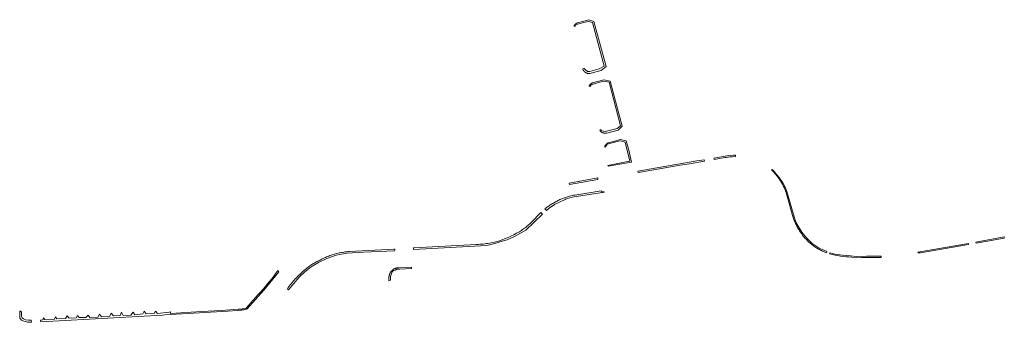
# Model space of a CAD drawing. Extents: x 211930 to 222589, y 569015 to 577578.
# Tile 11 of 95: x 212717 to 213227, y 572863 to 573020. Entities that reach past the tile are written whole.
import ezdxf

# ---------------------------------------------------------------- set-up
doc = ezdxf.new("R2010")
doc.units = 0
doc.layers.add('016 Alles planjaar 2023', color=72, linetype='Continuous', lineweight=20, true_color=0x1e90ff)

msp = doc.modelspace()

# ---------------------------------------------------------------- hatches: boundary and pattern name
at = {"layer": '016 Alles planjaar 2023', "true_color": 0x1e90ff}
h = msp.add_hatch(dxfattribs=at)
h.set_pattern_fill('DQ_CLEAR', color=72, style=0)
h.set_pattern_definition([])
h.paths.add_polyline_path([(213020.7, 572995.59), (213014.42, 573019), (213011.77, 573019.86), (213005.99, 573018.27), (213005.93, 573018.24), (213005.87, 573018.21), (213005.8, 573018.18), (213005.74, 573018.15), (213005.68, 573018.12), (213005.62, 573018.09), (213005.55, 573018.06), (213005.49, 573018.02), (213005.43, 573017.99), (213005.37, 573017.95), (213005.31, 573017.91), (213005.26, 573017.88), (213005.2, 573017.84), (213005.14, 573017.8), (213005.09, 573017.76), (213005.03, 573017.71), (213004.98, 573017.67), (213004.92, 573017.63), (213004.87, 573017.58), (213004.82, 573017.54), (213004.76, 573017.49), (213004.71, 573017.44), (213004.66, 573017.39), (213004.61, 573017.34), (213004.57, 573017.29), (213004.52, 573017.24), (213004.47, 573017.19), (213004.43, 573017.14), (213004.38, 573017.08), (213004.34, 573017.03), (213004.3, 573016.97), (213004.25, 573016.92), (213004.21, 573016.86), (213004.17, 573016.8), (213004.13, 573016.75), (213004.7, 573016.41), (213005.24, 573017.33), (213010.52, 573018.69), (213011.58, 573018.97), (213013.75, 573018.38), (213019.75, 572995.84), (213017.15, 572994.37), (213012.39, 572993.07), (213011.1, 572992.98), (213010.03, 572993.96), (213009.39, 572994.55), (213008.69, 572994.35), (213008.71, 572994.3), (213008.73, 572994.25), (213008.75, 572994.2), (213008.76, 572994.14), (213008.78, 572994.09), (213008.81, 572994.04), (213008.83, 572993.99), (213008.85, 572993.94), (213008.87, 572993.89), (213008.9, 572993.84), (213008.92, 572993.79), (213008.95, 572993.74), (213008.98, 572993.69), (213009, 572993.64), (213009.03, 572993.59), (213009.06, 572993.54), (213009.09, 572993.5), (213009.12, 572993.45), (213009.15, 572993.4), (213009.19, 572993.36), (213009.22, 572993.31), (213009.25, 572993.27), (213009.29, 572993.23), (213009.32, 572993.18), (213009.36, 572993.14), (213009.4, 572993.1), (213009.43, 572993.06), (213009.47, 572993.02), (213009.51, 572992.98), (213009.55, 572992.94), (213009.59, 572992.9), (213009.63, 572992.86), (213009.67, 572992.82), (213009.71, 572992.79), (213009.76, 572992.75), (213009.8, 572992.71), (213009.84, 572992.68), (213009.89, 572992.65), (213009.93, 572992.61), (213009.98, 572992.58), (213010.02, 572992.55), (213010.07, 572992.52), (213010.12, 572992.49), (213010.17, 572992.46), (213010.21, 572992.43), (213010.26, 572992.4), (213010.31, 572992.38), (213010.36, 572992.35), (213010.41, 572992.32), (213010.46, 572992.3), (213010.51, 572992.28), (213010.56, 572992.25), (213010.61, 572992.23), (213010.66, 572992.21), (213010.72, 572992.19), (213010.77, 572992.17), (213010.82, 572992.15), (213010.87, 572992.14), (213010.93, 572992.12), (213010.98, 572992.1), (213011.04, 572992.09), (213011.09, 572992.07), (213011.14, 572992.06), (213011.2, 572992.05), (213011.25, 572992.04), (213011.31, 572992.03), (213011.36, 572992.02), (213011.42, 572992.01), (213011.47, 572992), (213011.53, 572992), (213011.58, 572991.99), (213011.64, 572991.99), (213011.7, 572991.98), (213011.75, 572991.98), (213011.81, 572991.98), (213011.86, 572991.98), (213011.92, 572991.98), (213011.97, 572991.98), (213012.03, 572991.98), (213012.09, 572991.98), (213012.14, 572991.98), (213012.2, 572991.99), (213012.25, 572991.99), (213012.31, 572992), (213018.25, 572993.52), (213020.7, 572995.59)])
h = msp.add_hatch(dxfattribs=at)
h.set_pattern_fill('DQ_CLEAR', color=72, style=0)
h.set_pattern_definition([])
h.paths.add_polyline_path([(213018.76, 572987.81), (213019.52, 572988.02), (213022.32, 572987.57), (213028.19, 572965), (213026.4, 572963.48), (213025.17, 572963.19), (213020.3, 572962.05), (213019.41, 572962.18), (213018.52, 572962.31), (213018.17, 572962.94), (213017.49, 572962.56), (213017.52, 572962.51), (213017.56, 572962.47), (213017.59, 572962.42), (213017.62, 572962.38), (213017.66, 572962.34), (213017.69, 572962.29), (213017.73, 572962.25), (213017.76, 572962.21), (213017.8, 572962.17), (213017.84, 572962.13), (213017.88, 572962.09), (213017.91, 572962.05), (213017.95, 572962.01), (213017.99, 572961.97), (213018.04, 572961.93), (213018.08, 572961.9), (213018.12, 572961.86), (213018.16, 572961.82), (213018.21, 572961.79), (213018.25, 572961.76), (213018.29, 572961.72), (213018.34, 572961.69), (213018.38, 572961.66), (213018.43, 572961.63), (213018.48, 572961.6), (213018.52, 572961.57), (213018.57, 572961.54), (213018.62, 572961.51), (213018.67, 572961.49), (213018.72, 572961.46), (213018.77, 572961.43), (213018.82, 572961.41), (213018.87, 572961.39), (213018.92, 572961.36), (213018.97, 572961.34), (213019.02, 572961.32), (213019.07, 572961.3), (213019.12, 572961.28), (213019.17, 572961.26), (213019.23, 572961.25), (213019.28, 572961.23), (213019.33, 572961.21), (213019.39, 572961.2), (213019.44, 572961.18), (213019.49, 572961.17), (213019.55, 572961.16), (213019.6, 572961.15), (213019.66, 572961.14), (213019.71, 572961.13), (213019.77, 572961.12), (213019.82, 572961.11), (213019.88, 572961.1), (213019.93, 572961.1), (213019.99, 572961.09), (213020.04, 572961.09), (213020.1, 572961.08), (213020.15, 572961.08), (213020.21, 572961.08), (213020.26, 572961.08), (213020.32, 572961.08), (213020.37, 572961.08), (213020.43, 572961.08), (213020.48, 572961.09), (213020.54, 572961.09), (213020.6, 572961.1), (213020.65, 572961.1), (213020.71, 572961.11), (213020.76, 572961.12), (213020.81, 572961.13), (213020.87, 572961.14), (213020.92, 572961.15), (213020.98, 572961.16), (213021.03, 572961.17), (213021.09, 572961.18), (213026.91, 572962.71), (213029.08, 572964.75), (213022.79, 572988.06), (213019.53, 572988.66), (213013.77, 572987.16), (213013.71, 572987.14), (213013.66, 572987.12), (213013.61, 572987.1), (213013.56, 572987.08), (213013.51, 572987.06), (213013.47, 572987.04), (213013.42, 572987.01), (213013.37, 572986.99), (213013.32, 572986.97), (213013.27, 572986.94), (213013.23, 572986.91), (213013.18, 572986.89), (213013.13, 572986.86), (213013.09, 572986.83), (213013.04, 572986.8), (213013, 572986.77), (213012.95, 572986.74), (213012.91, 572986.71), (213012.87, 572986.68), (213012.82, 572986.65), (213012.78, 572986.61), (213012.74, 572986.58), (213012.7, 572986.54), (213012.66, 572986.51), (213012.62, 572986.47), (213012.58, 572986.43), (213012.54, 572986.4), (213012.51, 572986.36), (213012.47, 572986.32), (213012.43, 572986.28), (213012.4, 572986.24), (213012.36, 572986.2), (213012.33, 572986.16), (213012.29, 572986.12), (213012.26, 572986.07), (213012.23, 572986.03), (213012.2, 572985.99), (213012.17, 572985.94), (213012.14, 572985.9), (213012.11, 572985.85), (213012.08, 572985.81), (213012.05, 572985.76), (213012.02, 572985.71), (213012, 572985.67), (213012.45, 572985.35), (213012.97, 572986.1), (213013.98, 572986.52), (213018.76, 572987.81)])
h = msp.add_hatch(dxfattribs=at)
h.set_pattern_fill('DQ_CLEAR', color=72, style=0)
h.set_pattern_definition([])
h.paths.add_polyline_path([(213019.98, 572954.12), (213020.36, 572953.92), (213020.69, 572954.55), (213021.35, 572955.38), (213027.13, 572956.93), (213028.17, 572957.21), (213030.57, 572956.53), (213033.07, 572946.6), (213030.33, 572946.08), (213021.61, 572944.44), (213021.72, 572944.05), (213033.95, 572946.14), (213032.43, 572952.3), (213031.14, 572957.08), (213028.26, 572957.85), (213021.99, 572956.17), (213021.94, 572956.15), (213021.89, 572956.13), (213021.83, 572956.1), (213021.78, 572956.08), (213021.73, 572956.06), (213021.68, 572956.03), (213021.63, 572956.01), (213021.58, 572955.98), (213021.53, 572955.95), (213021.48, 572955.92), (213021.43, 572955.89), (213021.38, 572955.86), (213021.33, 572955.83), (213021.28, 572955.8), (213021.24, 572955.77), (213021.19, 572955.74), (213021.15, 572955.7), (213021.1, 572955.67), (213021.06, 572955.63), (213021.01, 572955.6), (213020.97, 572955.56), (213020.92, 572955.52), (213020.88, 572955.48), (213020.84, 572955.45), (213020.8, 572955.41), (213020.76, 572955.37), (213020.72, 572955.32), (213020.68, 572955.28), (213020.64, 572955.24), (213020.61, 572955.2), (213020.57, 572955.15), (213020.53, 572955.11), (213020.5, 572955.06), (213020.46, 572955.02), (213020.43, 572954.97), (213020.4, 572954.93), (213020.36, 572954.88), (213020.33, 572954.83), (213020.3, 572954.78), (213020.27, 572954.74), (213020.24, 572954.69), (213020.21, 572954.64), (213020.19, 572954.59), (213020.16, 572954.54), (213020.13, 572954.49), (213020.11, 572954.43), (213020.09, 572954.38), (213020.06, 572954.33), (213020.04, 572954.28), (213020.02, 572954.22), (213020, 572954.17), (213019.98, 572954.12)])
h = msp.add_hatch(dxfattribs=at)
h.set_pattern_fill('DQ_CLEAR', color=72, style=0)
h.set_pattern_definition([])
h.paths.add_polyline_path([(213082.26, 572948.47), (213082.88, 572948.58), (213083.51, 572948.68), (213084.14, 572948.76), (213084.77, 572948.83), (213085.4, 572948.89), (213086.04, 572948.93), (213087.8, 572948.99), (213087.8, 572949.71), (213086.65, 572949.68), (213084.33, 572949.58), (213076.49, 572948.23), (213076.62, 572947.51), (213082.26, 572948.47)])
h = msp.add_hatch(dxfattribs=at)
h.set_pattern_fill('DQ_CLEAR', color=72, style=0)
h.set_pattern_definition([])
h.paths.add_polyline_path([(213037.4, 572940.8), (213038.23, 572940.94), (213038.62, 572941.01), (213059.14, 572944.52), (213063.84, 572945.31), (213071.6, 572946.64), (213071.48, 572947.37), (213067.73, 572946.72), (213037.23, 572941.47), (213037.4, 572940.8)])
h = msp.add_hatch(dxfattribs=at)
h.set_pattern_fill('DQ_CLEAR', color=72, style=0)
h.set_pattern_definition([])
h.paths.add_polyline_path([(213126.58, 572903.92), (213127.02, 572903.57), (213127.46, 572903.23), (213127.91, 572902.9), (213128.37, 572902.58), (213128.83, 572902.26), (213129.3, 572901.96), (213129.77, 572901.66), (213130.25, 572901.37), (213130.73, 572901.09), (213131.22, 572900.82), (213131.71, 572900.56), (213132.21, 572900.31), (213132.71, 572900.06), (213133.22, 572899.83), (213133.73, 572899.6), (213134.25, 572899.39), (213134.77, 572899.18), (213134.97, 572899.78), (213131.1, 572901.58), (213127.38, 572904.07), (213124.6, 572906.75), (213122.04, 572909.83), (213119.65, 572913.81), (213118.6, 572916.11), (213118.13, 572917.75), (213114.72, 572929.65), (213113.55, 572932.75), (213112.29, 572935.45), (213110.28, 572938.25), (213109.03, 572939.79), (213107.77, 572941.33), (213106.74, 572942.29), (213106.45, 572941.98), (213106.74, 572941.72), (213107.08, 572941.38), (213107.42, 572941.03), (213107.76, 572940.68), (213108.08, 572940.32), (213108.4, 572939.96), (213108.72, 572939.59), (213109.03, 572939.22), (213109.33, 572938.84), (213109.63, 572938.45), (213109.92, 572938.06), (213110.2, 572937.67), (213110.47, 572937.27), (213110.74, 572936.87), (213111.01, 572936.46), (213111.26, 572936.04), (213111.51, 572935.63), (213111.75, 572935.21), (213111.99, 572934.78), (213112.21, 572934.35), (213112.43, 572933.92), (213112.64, 572933.48), (213112.85, 572933.04), (213113.05, 572932.6), (213113.24, 572932.15), (213113.42, 572931.71), (213113.59, 572931.25), (213113.76, 572930.8), (213113.92, 572930.34), (213114.07, 572929.88), (213114.22, 572929.41), (213114.35, 572928.95), (213114.48, 572928.48), (213117.27, 572918.44), (213117.44, 572917.92), (213117.61, 572917.41), (213117.79, 572916.89), (213117.98, 572916.38), (213118.18, 572915.87), (213118.39, 572915.37), (213118.61, 572914.87), (213118.84, 572914.37), (213119.07, 572913.88), (213119.31, 572913.39), (213119.56, 572912.9), (213119.82, 572912.42), (213120.09, 572911.95), (213120.36, 572911.48), (213120.65, 572911.01), (213120.94, 572910.55), (213121.23, 572910.09), (213121.54, 572909.64), (213121.85, 572909.19), (213122.17, 572908.75), (213122.5, 572908.31), (213122.84, 572907.88), (213123.18, 572907.46), (213123.53, 572907.04), (213123.89, 572906.63), (213124.25, 572906.22), (213124.62, 572905.82), (213125, 572905.43), (213125.39, 572905.04), (213125.78, 572904.66), (213126.17, 572904.28), (213126.58, 572903.92)])
h = msp.add_hatch(dxfattribs=at)
h.set_pattern_fill('DQ_CLEAR', color=72, style=0)
h.set_pattern_definition([])
h.paths.add_polyline_path([(213016.48, 572937.2), (213016.39, 572937.91), (213001.64, 572935.28), (213001.74, 572934.57), (213016.48, 572937.2)])
h = msp.add_hatch(dxfattribs=at)
h.set_pattern_fill('DQ_CLEAR', color=72, style=0)
h.set_pattern_definition([])
h.paths.add_polyline_path([(213018.25, 572931.34), (213004.58, 572929.08), (213003.88, 572928.96), (213003.18, 572928.82), (213002.48, 572928.67), (213001.79, 572928.5), (213001.27, 572928.36), (213000.75, 572928.21), (213000.24, 572928.06), (212999.73, 572927.89), (212999.23, 572927.72), (212998.73, 572927.53), (212998.23, 572927.34), (212997.73, 572927.14), (212997.24, 572926.92), (212996.76, 572926.7), (212996.27, 572926.47), (212995.79, 572926.24), (212995.32, 572925.99), (212994.85, 572925.73), (212994.39, 572925.47), (212993.46, 572924.94), (212992.99, 572924.68), (212992.53, 572924.41), (212992.08, 572924.13), (212991.63, 572923.84), (212991.18, 572923.54), (212990.75, 572923.23), (212990.31, 572922.92), (212989.89, 572922.59), (212989.47, 572922.26), (212989.05, 572921.93), (212989.94, 572921.02), (212991.22, 572922.28), (212993.97, 572924.12), (212999.48, 572926.8), (212999.73, 572926.93), (213003.11, 572927.91), (213019.99, 572930.52), (213019.93, 572930.55), (213019.86, 572930.57), (213019.8, 572930.6), (213019.74, 572930.62), (213019.67, 572930.64), (213019.61, 572930.66), (213019.54, 572930.68), (213019.47, 572930.7), (213019.41, 572930.72), (213019.34, 572930.73), (213019.28, 572930.75), (213019.21, 572930.76), (213019.14, 572930.77), (213018.38, 572930.71), (213018.25, 572931.34)])
h = msp.add_hatch(dxfattribs=at)
h.set_pattern_fill('DQ_CLEAR', color=72, style=0)
h.set_pattern_definition([])
h.paths.add_polyline_path([(212920.95, 572901.69), (212921.06, 572900.92), (212959.02, 572902.93), (212961.68, 572903.68), (212964.86, 572904.58), (212965.73, 572904.82), (212969.54, 572905.9), (212973.37, 572907.63), (212979.15, 572910.93), (212983.47, 572915.07), (212987.79, 572919.2), (212987.01, 572920.04), (212982.04, 572915.01), (212981.57, 572914.54), (212981.09, 572914.09), (212980.6, 572913.64), (212980.11, 572913.2), (212979.6, 572912.77), (212979.09, 572912.35), (212978.57, 572911.95), (212978.05, 572911.55), (212977.51, 572911.16), (212976.97, 572910.78), (212976.42, 572910.41), (212975.87, 572910.05), (212974.41, 572909.28), (212972.94, 572908.54), (212971.45, 572907.83), (212969.95, 572907.15), (212968.43, 572906.5), (212966.91, 572905.89), (212964.55, 572905.07), (212963.72, 572904.86), (212962.9, 572904.67), (212962.07, 572904.49), (212961.23, 572904.32), (212960.4, 572904.17), (212959.56, 572904.04), (212958.72, 572903.92), (212957.88, 572903.81), (212957.03, 572903.73), (212956.19, 572903.65), (212955.34, 572903.6), (212954.49, 572903.56), (212953.64, 572903.53), (212920.95, 572901.69)])
h = msp.add_hatch(dxfattribs=at)
h.set_pattern_fill('DQ_CLEAR', color=72, style=0)
h.set_pattern_definition([])
h.paths.add_polyline_path([(213183.55, 572899.19), (213208.31, 572903.44), (213208.3, 572904), (213182.18, 572899.55), (213182.24, 572899.21), (213182.41, 572899.2), (213182.57, 572899.19), (213182.73, 572899.18), (213182.9, 572899.17), (213183.06, 572899.17), (213183.22, 572899.18), (213183.38, 572899.18), (213183.55, 572899.19)])
h = msp.add_hatch(dxfattribs=at)
h.set_pattern_fill('DQ_CLEAR', color=72, style=0)
h.set_pattern_definition([])
h.paths.add_polyline_path([(213212.28, 572904.13), (213226.92, 572906.68), (213226.76, 572907.51), (213212.16, 572904.72), (213212.28, 572904.13)])
h = msp.add_hatch(dxfattribs=at)
h.set_pattern_fill('DQ_CLEAR', color=72, style=0)
h.set_pattern_definition([])
h.paths.add_polyline_path([(212856.32, 572879.98), (212858.82, 572883.13), (212861.82, 572886.52), (212864.73, 572889.28), (212867.97, 572891.92), (212871.79, 572894.14), (212876.07, 572896.18), (212880.95, 572897.88), (212886.66, 572898.97), (212895.07, 572899.49), (212911.22, 572900.21), (212911.27, 572900.51), (212911.28, 572900.51), (212911.28, 572901.14), (212910.81, 572901.12), (212887.95, 572899.83), (212887.34, 572899.78), (212886.72, 572899.73), (212886.11, 572899.67), (212885.5, 572899.6), (212884.89, 572899.52), (212884.28, 572899.42), (212883.67, 572899.32), (212883.06, 572899.21), (212882.46, 572899.08), (212881.86, 572898.95), (212881.26, 572898.8), (212880.66, 572898.65), (212880.07, 572898.48), (212879.47, 572898.31), (212878.89, 572898.12), (212878.3, 572897.93), (212877.72, 572897.72), (212877.14, 572897.51), (212876.57, 572897.28), (212876, 572897.05), (212875.43, 572896.81), (212874.87, 572896.55), (212874.31, 572896.29), (212873.76, 572896.02), (212873.21, 572895.74), (212872.67, 572895.44), (212872.13, 572895.14), (212871.58, 572894.88), (212871.04, 572894.6), (212870.5, 572894.31), (212869.97, 572894.02), (212869.45, 572893.72), (212868.93, 572893.4), (212868.41, 572893.08), (212867.9, 572892.75), (212867.4, 572892.41), (212866.9, 572892.06), (212866.41, 572891.7), (212865.92, 572891.34), (212865.44, 572890.96), (212864.97, 572890.58), (212864.51, 572890.19), (212864.05, 572889.79), (212863.59, 572889.39), (212863.15, 572888.97), (212862.11, 572888), (212861.51, 572887.44), (212860.92, 572886.86), (212860.35, 572886.28), (212859.79, 572885.68), (212859.24, 572885.07), (212858.7, 572884.46), (212858.17, 572883.83), (212857.65, 572883.19), (212857.15, 572882.54), (212856.65, 572881.89), (212856.17, 572881.22), (212855.71, 572880.55), (212856.32, 572879.98)])
h = msp.add_hatch(dxfattribs=at)
h.set_pattern_fill('DQ_CLEAR', color=72, style=0)
h.set_pattern_definition([])
h.paths.add_polyline_path([(213147.9, 572896.9), (213152.98, 572896.74), (213158.07, 572896.72), (213163.16, 572896.83), (213163.16, 572897.43), (213155.49, 572897.38), (213150.28, 572897.35), (213147.32, 572897.58), (213143.14, 572897.9), (213139.23, 572898.51), (213136.68, 572899.17), (213136.49, 572898.57), (213137.9, 572898.27), (213139.32, 572897.99), (213140.74, 572897.74), (213142.16, 572897.51), (213143.59, 572897.32), (213145.02, 572897.15), (213146.46, 572897.01), (213147.9, 572896.9)])
h = msp.add_hatch(dxfattribs=at)
h.set_pattern_fill('DQ_CLEAR', color=72, style=0)
h.set_pattern_definition([])
h.paths.add_polyline_path([(212834.81, 572870.14), (212843.49, 572879.78), (212851.25, 572889.31), (212850.84, 572890.07), (212849.79, 572888.59), (212848.72, 572887.12), (212847.62, 572885.68), (212846.49, 572884.26), (212845.33, 572882.86), (212844.15, 572881.48), (212842.94, 572880.12), (212841.71, 572878.79), (212840.45, 572877.48), (212834.36, 572870.51), (212832.39, 572870.09), (212821.49, 572869.29), (212811.23, 572868.72), (212795.21, 572867.82), (212795.17, 572868.07), (212795.11, 572868.6), (212794.45, 572868.52), (212788.49, 572867.75), (212787.37, 572868.89), (212786.71, 572867.71), (212782.68, 572867.55), (212781.63, 572868.94), (212780.88, 572867.59), (212776.74, 572867.09), (212775.88, 572868.48), (212774.64, 572866.94), (212770.66, 572866.72), (212769.75, 572868.37), (212769.12, 572866.76), (212765.7, 572866.49), (212764.49, 572867.92), (212763.86, 572866.34), (212759.44, 572866.04), (212758.41, 572867.37), (212757.57, 572865.89), (212753.37, 572865.66), (212752.51, 572866.93), (212751.4, 572865.64), (212747.87, 572865.62), (212747.1, 572866.67), (212746.37, 572865.53), (212742.66, 572865.26), (212741.63, 572866.48), (212740.85, 572865.15), (212736.35, 572864.96), (212735.58, 572866.05), (212735.14, 572864.85), (212730.05, 572864.59), (212729.52, 572865.53), (212729.08, 572864.47), (212727.94, 572864.38), (212728.01, 572863.46), (212791.01, 572866.95), (212792.27, 572867.15), (212795.27, 572867.32), (212824.82, 572868.99), (212829.89, 572869.39), (212830.23, 572869.4), (212830.56, 572869.41), (212830.89, 572869.43), (212831.22, 572869.46), (212831.55, 572869.49), (212831.88, 572869.53), (212832.21, 572869.58), (212832.54, 572869.63), (212832.87, 572869.68), (212833.19, 572869.74), (212833.52, 572869.81), (212833.84, 572869.88), (212834.17, 572869.96), (212834.49, 572870.05), (212834.81, 572870.14)])
h = msp.add_hatch(dxfattribs=at)
h.set_pattern_fill('DQ_CLEAR', color=72, style=0)
h.set_pattern_definition([])
h.paths.add_polyline_path([(212908.32, 572885.73), (212908.31, 572884.75), (212909.07, 572884.97), (212909.07, 572885.73), (212909.07, 572886.9), (212909.65, 572888.45), (212910.01, 572889.39), (212910.68, 572889.94), (212911.45, 572890.25), (212912.45, 572890.65), (212913.96, 572890.78), (212920.05, 572891.05), (212920.01, 572891.82), (212913.35, 572891.47), (212913.26, 572891.47), (212913.18, 572891.46), (212913.09, 572891.46), (212913.01, 572891.45), (212912.92, 572891.45), (212912.84, 572891.44), (212912.75, 572891.43), (212912.67, 572891.41), (212912.59, 572891.4), (212912.5, 572891.39), (212912.42, 572891.37), (212912.34, 572891.35), (212912.25, 572891.33), (212912.17, 572891.31), (212912.09, 572891.29), (212912.01, 572891.27), (212911.92, 572891.25), (212911.84, 572891.22), (212911.76, 572891.19), (212911.68, 572891.17), (212911.6, 572891.14), (212911.52, 572891.1), (212911.44, 572891.07), (212911.37, 572891.04), (212911.29, 572891), (212911.21, 572890.97), (212911.13, 572890.93), (212911.06, 572890.89), (212910.98, 572890.85), (212910.91, 572890.81), (212910.83, 572890.77), (212910.76, 572890.73), (212910.69, 572890.68), (212910.62, 572890.63), (212910.55, 572890.59), (212910.48, 572890.54), (212910.41, 572890.49), (212910.34, 572890.44), (212910.27, 572890.39), (212910.21, 572890.33), (212910.14, 572890.28), (212910.07, 572890.23), (212910.01, 572890.17), (212909.95, 572890.11), (212909.89, 572890.05), (212909.82, 572889.99), (212909.76, 572889.93), (212909.71, 572889.87), (212909.65, 572889.81), (212909.59, 572889.75), (212909.53, 572889.68), (212909.48, 572889.62), (212909.43, 572889.55), (212909.37, 572889.49), (212909.32, 572889.42), (212909.27, 572889.35), (212909.22, 572889.28), (212909.17, 572889.21), (212909.13, 572889.14), (212909.08, 572889.07), (212909.04, 572889), (212908.99, 572888.92), (212908.95, 572888.85), (212908.91, 572888.77), (212908.87, 572888.7), (212908.83, 572888.62), (212908.79, 572888.55), (212908.76, 572888.47), (212908.72, 572888.39), (212908.69, 572888.31), (212908.66, 572888.23), (212908.63, 572888.15), (212908.6, 572888.07), (212908.57, 572887.99), (212908.54, 572887.91), (212908.52, 572887.83), (212908.49, 572887.75), (212908.47, 572887.67), (212908.45, 572887.59), (212908.43, 572887.5), (212908.41, 572887.42), (212908.4, 572887.34), (212908.38, 572887.25), (212908.37, 572887.17), (212908.35, 572887.09), (212908.34, 572887), (212908.33, 572886.92), (212908.32, 572886.83), (212908.32, 572886.75), (212908.32, 572885.73)])
h = msp.add_hatch(dxfattribs=at)
h.set_pattern_fill('DQ_CLEAR', color=72, style=0)
h.set_pattern_definition([])
h.paths.add_polyline_path([(212718.76, 572863.98), (212719.31, 572863.77), (212719.94, 572863.58), (212720.58, 572863.43), (212721.23, 572863.31), (212721.88, 572863.24), (212722.53, 572863.2), (212723.19, 572863.2), (212723.13, 572864.26), (212721.67, 572864.3), (212720.07, 572864.54), (212719.02, 572864.94), (212718.45, 572865.49), (212718.01, 572866.39), (212718.13, 572868.51), (212717.95, 572868.65), (212717.26, 572869.22), (212717.11, 572867.49), (212717.22, 572867.51), (212717.14, 572865.54), (212717.19, 572865.39), (212717.3, 572865.13), (212717.45, 572864.88), (212717.62, 572864.65), (212717.83, 572864.46), (212718.07, 572864.29), (212718.76, 572863.98)])

# ---------------------------------------------------------------- linework, layer by layer
at = {"layer": '016 Alles planjaar 2023', "color": 14, "true_color": 0x004000}
for points in [[(213020.7, 572995.59), (213014.42, 573019), (213011.77, 573019.86), (213005.99, 573018.27), (213005.93, 573018.24), (213005.87, 573018.21), (213005.8, 573018.18), (213005.74, 573018.15), (213005.68, 573018.12), (213005.62, 573018.09), (213005.55, 573018.06), (213005.49, 573018.02), (213005.43, 573017.99), (213005.37, 573017.95), (213005.31, 573017.91), (213005.26, 573017.88), (213005.2, 573017.84), (213005.14, 573017.8), (213005.09, 573017.76), (213005.03, 573017.71), (213004.98, 573017.67), (213004.92, 573017.63), (213004.87, 573017.58), (213004.82, 573017.54), (213004.76, 573017.49), (213004.71, 573017.44), (213004.66, 573017.39), (213004.61, 573017.34), (213004.57, 573017.29), (213004.52, 573017.24), (213004.47, 573017.19), (213004.43, 573017.14), (213004.38, 573017.08), (213004.34, 573017.03), (213004.3, 573016.97), (213004.25, 573016.92), (213004.21, 573016.86), (213004.17, 573016.8), (213004.13, 573016.75), (213004.7, 573016.41), (213005.24, 573017.33), (213010.52, 573018.69), (213011.58, 573018.97), (213013.75, 573018.38), (213019.75, 572995.84), (213017.15, 572994.37), (213012.39, 572993.07), (213011.1, 572992.98), (213010.03, 572993.96), (213009.39, 572994.55), (213008.69, 572994.35), (213008.71, 572994.3), (213008.73, 572994.25), (213008.75, 572994.2), (213008.76, 572994.14), (213008.78, 572994.09), (213008.81, 572994.04), (213008.83, 572993.99), (213008.85, 572993.94), (213008.87, 572993.89), (213008.9, 572993.84), (213008.92, 572993.79), (213008.95, 572993.74), (213008.98, 572993.69), (213009, 572993.64), (213009.03, 572993.59), (213009.06, 572993.54), (213009.09, 572993.5), (213009.12, 572993.45), (213009.15, 572993.4), (213009.19, 572993.36), (213009.22, 572993.31), (213009.25, 572993.27), (213009.29, 572993.23), (213009.32, 572993.18), (213009.36, 572993.14), (213009.4, 572993.1), (213009.43, 572993.06), (213009.47, 572993.02), (213009.51, 572992.98), (213009.55, 572992.94), (213009.59, 572992.9), (213009.63, 572992.86), (213009.67, 572992.82), (213009.71, 572992.79), (213009.76, 572992.75), (213009.8, 572992.71), (213009.84, 572992.68), (213009.89, 572992.65), (213009.93, 572992.61), (213009.98, 572992.58), (213010.02, 572992.55), (213010.07, 572992.52), (213010.12, 572992.49), (213010.17, 572992.46), (213010.21, 572992.43), (213010.26, 572992.4), (213010.31, 572992.38), (213010.36, 572992.35), (213010.41, 572992.32), (213010.46, 572992.3), (213010.51, 572992.28), (213010.56, 572992.25), (213010.61, 572992.23), (213010.66, 572992.21), (213010.72, 572992.19), (213010.77, 572992.17), (213010.82, 572992.15), (213010.87, 572992.14), (213010.93, 572992.12), (213010.98, 572992.1), (213011.04, 572992.09), (213011.09, 572992.07), (213011.14, 572992.06), (213011.2, 572992.05), (213011.25, 572992.04), (213011.31, 572992.03), (213011.36, 572992.02), (213011.42, 572992.01), (213011.47, 572992), (213011.53, 572992), (213011.58, 572991.99), (213011.64, 572991.99), (213011.7, 572991.98), (213011.75, 572991.98), (213011.81, 572991.98), (213011.86, 572991.98), (213011.92, 572991.98), (213011.97, 572991.98), (213012.03, 572991.98), (213012.09, 572991.98), (213012.14, 572991.98), (213012.2, 572991.99), (213012.25, 572991.99), (213012.31, 572992), (213018.25, 572993.52), (213020.7, 572995.59)], [(213018.76, 572987.81), (213019.52, 572988.02), (213022.32, 572987.57), (213028.19, 572965), (213026.4, 572963.48), (213025.17, 572963.19), (213020.3, 572962.05), (213019.41, 572962.18), (213018.52, 572962.31), (213018.17, 572962.94), (213017.49, 572962.56), (213017.52, 572962.51), (213017.56, 572962.47), (213017.59, 572962.42), (213017.62, 572962.38), (213017.66, 572962.34), (213017.69, 572962.29), (213017.73, 572962.25), (213017.76, 572962.21), (213017.8, 572962.17), (213017.84, 572962.13), (213017.88, 572962.09), (213017.91, 572962.05), (213017.95, 572962.01), (213017.99, 572961.97), (213018.04, 572961.93), (213018.08, 572961.9), (213018.12, 572961.86), (213018.16, 572961.82), (213018.21, 572961.79), (213018.25, 572961.76), (213018.29, 572961.72), (213018.34, 572961.69), (213018.38, 572961.66), (213018.43, 572961.63), (213018.48, 572961.6), (213018.52, 572961.57), (213018.57, 572961.54), (213018.62, 572961.51), (213018.67, 572961.49), (213018.72, 572961.46), (213018.77, 572961.43), (213018.82, 572961.41), (213018.87, 572961.39), (213018.92, 572961.36), (213018.97, 572961.34), (213019.02, 572961.32), (213019.07, 572961.3), (213019.12, 572961.28), (213019.17, 572961.26), (213019.23, 572961.25), (213019.28, 572961.23), (213019.33, 572961.21), (213019.39, 572961.2), (213019.44, 572961.18), (213019.49, 572961.17), (213019.55, 572961.16), (213019.6, 572961.15), (213019.66, 572961.14), (213019.71, 572961.13), (213019.77, 572961.12), (213019.82, 572961.11), (213019.88, 572961.1), (213019.93, 572961.1), (213019.99, 572961.09), (213020.04, 572961.09), (213020.1, 572961.08), (213020.15, 572961.08), (213020.21, 572961.08), (213020.26, 572961.08), (213020.32, 572961.08), (213020.37, 572961.08), (213020.43, 572961.08), (213020.48, 572961.09), (213020.54, 572961.09), (213020.6, 572961.1), (213020.65, 572961.1), (213020.71, 572961.11), (213020.76, 572961.12), (213020.81, 572961.13), (213020.87, 572961.14), (213020.92, 572961.15), (213020.98, 572961.16), (213021.03, 572961.17), (213021.09, 572961.18), (213026.91, 572962.71), (213029.08, 572964.75), (213022.79, 572988.06), (213019.53, 572988.66), (213013.77, 572987.16), (213013.71, 572987.14), (213013.66, 572987.12), (213013.61, 572987.1), (213013.56, 572987.08), (213013.51, 572987.06), (213013.47, 572987.04), (213013.42, 572987.01), (213013.37, 572986.99), (213013.32, 572986.97), (213013.27, 572986.94), (213013.23, 572986.91), (213013.18, 572986.89), (213013.13, 572986.86), (213013.09, 572986.83), (213013.04, 572986.8), (213013, 572986.77), (213012.95, 572986.74), (213012.91, 572986.71), (213012.87, 572986.68), (213012.82, 572986.65), (213012.78, 572986.61), (213012.74, 572986.58), (213012.7, 572986.54), (213012.66, 572986.51), (213012.62, 572986.47), (213012.58, 572986.43), (213012.54, 572986.4), (213012.51, 572986.36), (213012.47, 572986.32), (213012.43, 572986.28), (213012.4, 572986.24), (213012.36, 572986.2), (213012.33, 572986.16), (213012.29, 572986.12), (213012.26, 572986.07), (213012.23, 572986.03), (213012.2, 572985.99), (213012.17, 572985.94), (213012.14, 572985.9), (213012.11, 572985.85), (213012.08, 572985.81), (213012.05, 572985.76), (213012.02, 572985.71), (213012, 572985.67), (213012.45, 572985.35), (213012.97, 572986.1), (213013.98, 572986.52), (213018.76, 572987.81)], [(213019.98, 572954.12), (213020.36, 572953.92), (213020.69, 572954.55), (213021.35, 572955.38), (213027.13, 572956.93), (213028.17, 572957.21), (213030.57, 572956.53), (213033.07, 572946.6), (213030.33, 572946.08), (213021.61, 572944.44), (213021.72, 572944.05), (213033.95, 572946.14), (213032.43, 572952.3), (213031.14, 572957.08), (213028.26, 572957.85), (213021.99, 572956.17), (213021.94, 572956.15), (213021.89, 572956.13), (213021.83, 572956.1), (213021.78, 572956.08), (213021.73, 572956.06), (213021.68, 572956.03), (213021.63, 572956.01), (213021.58, 572955.98), (213021.53, 572955.95), (213021.48, 572955.92), (213021.43, 572955.89), (213021.38, 572955.86), (213021.33, 572955.83), (213021.28, 572955.8), (213021.24, 572955.77), (213021.19, 572955.74), (213021.15, 572955.7), (213021.1, 572955.67), (213021.06, 572955.63), (213021.01, 572955.6), (213020.97, 572955.56), (213020.92, 572955.52), (213020.88, 572955.48), (213020.84, 572955.45), (213020.8, 572955.41), (213020.76, 572955.37), (213020.72, 572955.32), (213020.68, 572955.28), (213020.64, 572955.24), (213020.61, 572955.2), (213020.57, 572955.15), (213020.53, 572955.11), (213020.5, 572955.06), (213020.46, 572955.02), (213020.43, 572954.97), (213020.4, 572954.93), (213020.36, 572954.88), (213020.33, 572954.83), (213020.3, 572954.78), (213020.27, 572954.74), (213020.24, 572954.69), (213020.21, 572954.64), (213020.19, 572954.59), (213020.16, 572954.54), (213020.13, 572954.49), (213020.11, 572954.43), (213020.09, 572954.38), (213020.06, 572954.33), (213020.04, 572954.28), (213020.02, 572954.22), (213020, 572954.17), (213019.98, 572954.12)], [(213082.26, 572948.47), (213082.88, 572948.58), (213083.51, 572948.68), (213084.14, 572948.76), (213084.77, 572948.83), (213085.4, 572948.89), (213086.04, 572948.93), (213087.8, 572948.99), (213087.8, 572949.71), (213086.65, 572949.68), (213084.33, 572949.58), (213076.49, 572948.23), (213076.62, 572947.51), (213082.26, 572948.47)], [(213037.4, 572940.8), (213038.23, 572940.94), (213038.62, 572941.01), (213059.14, 572944.52), (213063.84, 572945.31), (213071.6, 572946.64), (213071.48, 572947.37), (213067.73, 572946.72), (213037.23, 572941.47), (213037.4, 572940.8)], [(213126.58, 572903.92), (213127.02, 572903.57), (213127.46, 572903.23), (213127.91, 572902.9), (213128.37, 572902.58), (213128.83, 572902.26), (213129.3, 572901.96), (213129.77, 572901.66), (213130.25, 572901.37), (213130.73, 572901.09), (213131.22, 572900.82), (213131.71, 572900.56), (213132.21, 572900.31), (213132.71, 572900.06), (213133.22, 572899.83), (213133.73, 572899.6), (213134.25, 572899.39), (213134.77, 572899.18), (213134.97, 572899.78), (213131.1, 572901.58), (213127.38, 572904.07), (213124.6, 572906.75), (213122.04, 572909.83), (213119.65, 572913.81), (213118.6, 572916.11), (213118.13, 572917.75), (213114.72, 572929.65), (213113.55, 572932.75), (213112.29, 572935.45), (213110.28, 572938.25), (213109.03, 572939.79), (213107.77, 572941.33), (213106.74, 572942.29), (213106.45, 572941.98), (213106.74, 572941.72), (213107.08, 572941.38), (213107.42, 572941.03), (213107.76, 572940.68), (213108.08, 572940.32), (213108.4, 572939.96), (213108.72, 572939.59), (213109.03, 572939.22), (213109.33, 572938.84), (213109.63, 572938.45), (213109.92, 572938.06), (213110.2, 572937.67), (213110.47, 572937.27), (213110.74, 572936.87), (213111.01, 572936.46), (213111.26, 572936.04), (213111.51, 572935.63), (213111.75, 572935.21), (213111.99, 572934.78), (213112.21, 572934.35), (213112.43, 572933.92), (213112.64, 572933.48), (213112.85, 572933.04), (213113.05, 572932.6), (213113.24, 572932.15), (213113.42, 572931.71), (213113.59, 572931.25), (213113.76, 572930.8), (213113.92, 572930.34), (213114.07, 572929.88), (213114.22, 572929.41), (213114.35, 572928.95), (213114.48, 572928.48), (213117.27, 572918.44), (213117.44, 572917.92), (213117.61, 572917.41), (213117.79, 572916.89), (213117.98, 572916.38), (213118.18, 572915.87), (213118.39, 572915.37), (213118.61, 572914.87), (213118.84, 572914.37), (213119.07, 572913.88), (213119.31, 572913.39), (213119.56, 572912.9), (213119.82, 572912.42), (213120.09, 572911.95), (213120.36, 572911.48), (213120.65, 572911.01), (213120.94, 572910.55), (213121.23, 572910.09), (213121.54, 572909.64), (213121.85, 572909.19), (213122.17, 572908.75), (213122.5, 572908.31), (213122.84, 572907.88), (213123.18, 572907.46), (213123.53, 572907.04), (213123.89, 572906.63), (213124.25, 572906.22), (213124.62, 572905.82), (213125, 572905.43), (213125.39, 572905.04), (213125.78, 572904.66), (213126.17, 572904.28), (213126.58, 572903.92)], [(213016.48, 572937.2), (213016.39, 572937.91), (213001.64, 572935.28), (213001.74, 572934.57), (213016.48, 572937.2)], [(213018.25, 572931.34), (213004.58, 572929.08), (213003.88, 572928.96), (213003.18, 572928.82), (213002.48, 572928.67), (213001.79, 572928.5), (213001.27, 572928.36), (213000.75, 572928.21), (213000.24, 572928.06), (212999.73, 572927.89), (212999.23, 572927.72), (212998.73, 572927.53), (212998.23, 572927.34), (212997.73, 572927.14), (212997.24, 572926.92), (212996.76, 572926.7), (212996.27, 572926.47), (212995.79, 572926.24), (212995.32, 572925.99), (212994.85, 572925.73), (212994.39, 572925.47), (212993.46, 572924.94), (212992.99, 572924.68), (212992.53, 572924.41), (212992.08, 572924.13), (212991.63, 572923.84), (212991.18, 572923.54), (212990.75, 572923.23), (212990.31, 572922.92), (212989.89, 572922.59), (212989.47, 572922.26), (212989.05, 572921.93), (212989.94, 572921.02), (212991.22, 572922.28), (212993.97, 572924.12), (212999.48, 572926.8), (212999.73, 572926.93), (213003.11, 572927.91), (213019.99, 572930.52), (213019.93, 572930.55), (213019.86, 572930.57), (213019.8, 572930.6), (213019.74, 572930.62), (213019.67, 572930.64), (213019.61, 572930.66), (213019.54, 572930.68), (213019.47, 572930.7), (213019.41, 572930.72), (213019.34, 572930.73), (213019.28, 572930.75), (213019.21, 572930.76), (213019.14, 572930.77), (213018.38, 572930.71), (213018.25, 572931.34)], [(212920.95, 572901.69), (212921.06, 572900.92), (212959.02, 572902.93), (212961.68, 572903.68), (212964.86, 572904.58), (212965.73, 572904.82), (212969.54, 572905.9), (212973.37, 572907.63), (212979.15, 572910.93), (212983.47, 572915.07), (212987.79, 572919.2), (212987.01, 572920.04), (212982.04, 572915.01), (212981.57, 572914.54), (212981.09, 572914.09), (212980.6, 572913.64), (212980.11, 572913.2), (212979.6, 572912.77), (212979.09, 572912.35), (212978.57, 572911.95), (212978.05, 572911.55), (212977.51, 572911.16), (212976.97, 572910.78), (212976.42, 572910.41), (212975.87, 572910.05), (212974.41, 572909.28), (212972.94, 572908.54), (212971.45, 572907.83), (212969.95, 572907.15), (212968.43, 572906.5), (212966.91, 572905.89), (212964.55, 572905.07), (212963.72, 572904.86), (212962.9, 572904.67), (212962.07, 572904.49), (212961.23, 572904.32), (212960.4, 572904.17), (212959.56, 572904.04), (212958.72, 572903.92), (212957.88, 572903.81), (212957.03, 572903.73), (212956.19, 572903.65), (212955.34, 572903.6), (212954.49, 572903.56), (212953.64, 572903.53), (212920.95, 572901.69)], [(213183.55, 572899.19), (213208.31, 572903.44), (213208.3, 572904), (213182.18, 572899.55), (213182.24, 572899.21), (213182.41, 572899.2), (213182.57, 572899.19), (213182.73, 572899.18), (213182.9, 572899.17), (213183.06, 572899.17), (213183.22, 572899.18), (213183.38, 572899.18), (213183.55, 572899.19)], [(213212.28, 572904.13), (213226.92, 572906.68), (213226.76, 572907.51), (213212.16, 572904.72), (213212.28, 572904.13)], [(212856.32, 572879.98), (212858.82, 572883.13), (212861.82, 572886.52), (212864.73, 572889.28), (212867.97, 572891.92), (212871.79, 572894.14), (212876.07, 572896.18), (212880.95, 572897.88), (212886.66, 572898.97), (212895.07, 572899.49), (212911.22, 572900.21), (212911.27, 572900.51), (212911.28, 572900.51), (212911.28, 572901.14), (212910.81, 572901.12), (212887.95, 572899.83), (212887.34, 572899.78), (212886.72, 572899.73), (212886.11, 572899.67), (212885.5, 572899.6), (212884.89, 572899.52), (212884.28, 572899.42), (212883.67, 572899.32), (212883.06, 572899.21), (212882.46, 572899.08), (212881.86, 572898.95), (212881.26, 572898.8), (212880.66, 572898.65), (212880.07, 572898.48), (212879.47, 572898.31), (212878.89, 572898.12), (212878.3, 572897.93), (212877.72, 572897.72), (212877.14, 572897.51), (212876.57, 572897.28), (212876, 572897.05), (212875.43, 572896.81), (212874.87, 572896.55), (212874.31, 572896.29), (212873.76, 572896.02), (212873.21, 572895.74), (212872.67, 572895.44), (212872.13, 572895.14), (212871.58, 572894.88), (212871.04, 572894.6), (212870.5, 572894.31), (212869.97, 572894.02), (212869.45, 572893.72), (212868.93, 572893.4), (212868.41, 572893.08), (212867.9, 572892.75), (212867.4, 572892.41), (212866.9, 572892.06), (212866.41, 572891.7), (212865.92, 572891.34), (212865.44, 572890.96), (212864.97, 572890.58), (212864.51, 572890.19), (212864.05, 572889.79), (212863.59, 572889.39), (212863.15, 572888.97), (212862.11, 572888), (212861.51, 572887.44), (212860.92, 572886.86), (212860.35, 572886.28), (212859.79, 572885.68), (212859.24, 572885.07), (212858.7, 572884.46), (212858.17, 572883.83), (212857.65, 572883.19), (212857.15, 572882.54), (212856.65, 572881.89), (212856.17, 572881.22), (212855.71, 572880.55), (212856.32, 572879.98)], [(213147.9, 572896.9), (213152.98, 572896.74), (213158.07, 572896.72), (213163.16, 572896.83), (213163.16, 572897.43), (213155.49, 572897.38), (213150.28, 572897.35), (213147.32, 572897.58), (213143.14, 572897.9), (213139.23, 572898.51), (213136.68, 572899.17), (213136.49, 572898.57), (213137.9, 572898.27), (213139.32, 572897.99), (213140.74, 572897.74), (213142.16, 572897.51), (213143.59, 572897.32), (213145.02, 572897.15), (213146.46, 572897.01), (213147.9, 572896.9)], [(212834.81, 572870.14), (212843.49, 572879.78), (212851.25, 572889.31), (212850.84, 572890.07), (212849.79, 572888.59), (212848.72, 572887.12), (212847.62, 572885.68), (212846.49, 572884.26), (212845.33, 572882.86), (212844.15, 572881.48), (212842.94, 572880.12), (212841.71, 572878.79), (212840.45, 572877.48), (212834.36, 572870.51), (212832.39, 572870.09), (212821.49, 572869.29), (212811.23, 572868.72), (212795.21, 572867.82), (212795.17, 572868.07), (212795.11, 572868.6), (212794.45, 572868.52), (212788.49, 572867.75), (212787.37, 572868.89), (212786.71, 572867.71), (212782.68, 572867.55), (212781.63, 572868.94), (212780.88, 572867.59), (212776.74, 572867.09), (212775.88, 572868.48), (212774.64, 572866.94), (212770.66, 572866.72), (212769.75, 572868.37), (212769.12, 572866.76), (212765.7, 572866.49), (212764.49, 572867.92), (212763.86, 572866.34), (212759.44, 572866.04), (212758.41, 572867.37), (212757.57, 572865.89), (212753.37, 572865.66), (212752.51, 572866.93), (212751.4, 572865.64), (212747.87, 572865.62), (212747.1, 572866.67), (212746.37, 572865.53), (212742.66, 572865.26), (212741.63, 572866.48), (212740.85, 572865.15), (212736.35, 572864.96), (212735.58, 572866.05), (212735.14, 572864.85), (212730.05, 572864.59), (212729.52, 572865.53), (212729.08, 572864.47), (212727.94, 572864.38), (212728.01, 572863.46), (212791.01, 572866.95), (212792.27, 572867.15), (212795.27, 572867.32), (212824.82, 572868.99), (212829.89, 572869.39), (212830.23, 572869.4), (212830.56, 572869.41), (212830.89, 572869.43), (212831.22, 572869.46), (212831.55, 572869.49), (212831.88, 572869.53), (212832.21, 572869.58), (212832.54, 572869.63), (212832.87, 572869.68), (212833.19, 572869.74), (212833.52, 572869.81), (212833.84, 572869.88), (212834.17, 572869.96), (212834.49, 572870.05), (212834.81, 572870.14)], [(212908.32, 572885.73), (212908.31, 572884.75), (212909.07, 572884.97), (212909.07, 572885.73), (212909.07, 572886.9), (212909.65, 572888.45), (212910.01, 572889.39), (212910.68, 572889.94), (212911.45, 572890.25), (212912.45, 572890.65), (212913.96, 572890.78), (212920.05, 572891.05), (212920.01, 572891.82), (212913.35, 572891.47), (212913.26, 572891.47), (212913.18, 572891.46), (212913.09, 572891.46), (212913.01, 572891.45), (212912.92, 572891.45), (212912.84, 572891.44), (212912.75, 572891.43), (212912.67, 572891.41), (212912.59, 572891.4), (212912.5, 572891.39), (212912.42, 572891.37), (212912.34, 572891.35), (212912.25, 572891.33), (212912.17, 572891.31), (212912.09, 572891.29), (212912.01, 572891.27), (212911.92, 572891.25), (212911.84, 572891.22), (212911.76, 572891.19), (212911.68, 572891.17), (212911.6, 572891.14), (212911.52, 572891.1), (212911.44, 572891.07), (212911.37, 572891.04), (212911.29, 572891), (212911.21, 572890.97), (212911.13, 572890.93), (212911.06, 572890.89), (212910.98, 572890.85), (212910.91, 572890.81), (212910.83, 572890.77), (212910.76, 572890.73), (212910.69, 572890.68), (212910.62, 572890.63), (212910.55, 572890.59), (212910.48, 572890.54), (212910.41, 572890.49), (212910.34, 572890.44), (212910.27, 572890.39), (212910.21, 572890.33), (212910.14, 572890.28), (212910.07, 572890.23), (212910.01, 572890.17), (212909.95, 572890.11), (212909.89, 572890.05), (212909.82, 572889.99), (212909.76, 572889.93), (212909.71, 572889.87), (212909.65, 572889.81), (212909.59, 572889.75), (212909.53, 572889.68), (212909.48, 572889.62), (212909.43, 572889.55), (212909.37, 572889.49), (212909.32, 572889.42), (212909.27, 572889.35), (212909.22, 572889.28), (212909.17, 572889.21), (212909.13, 572889.14), (212909.08, 572889.07), (212909.04, 572889), (212908.99, 572888.92), (212908.95, 572888.85), (212908.91, 572888.77), (212908.87, 572888.7), (212908.83, 572888.62), (212908.79, 572888.55), (212908.76, 572888.47), (212908.72, 572888.39), (212908.69, 572888.31), (212908.66, 572888.23), (212908.63, 572888.15), (212908.6, 572888.07), (212908.57, 572887.99), (212908.54, 572887.91), (212908.52, 572887.83), (212908.49, 572887.75), (212908.47, 572887.67), (212908.45, 572887.59), (212908.43, 572887.5), (212908.41, 572887.42), (212908.4, 572887.34), (212908.38, 572887.25), (212908.37, 572887.17), (212908.35, 572887.09), (212908.34, 572887), (212908.33, 572886.92), (212908.32, 572886.83), (212908.32, 572886.75), (212908.32, 572885.73)], [(212718.76, 572863.98), (212719.31, 572863.77), (212719.94, 572863.58), (212720.58, 572863.43), (212721.23, 572863.31), (212721.88, 572863.24), (212722.53, 572863.2), (212723.19, 572863.2), (212723.13, 572864.26), (212721.67, 572864.3), (212720.07, 572864.54), (212719.02, 572864.94), (212718.45, 572865.49), (212718.01, 572866.39), (212718.13, 572868.51), (212717.95, 572868.65), (212717.26, 572869.22), (212717.11, 572867.49), (212717.22, 572867.51), (212717.14, 572865.54), (212717.19, 572865.39), (212717.3, 572865.13), (212717.45, 572864.88), (212717.62, 572864.65), (212717.83, 572864.46), (212718.07, 572864.29), (212718.76, 572863.98)]]:
    msp.add_lwpolyline(points, close=True, dxfattribs=at)

doc.saveas('drawing.dxf')
